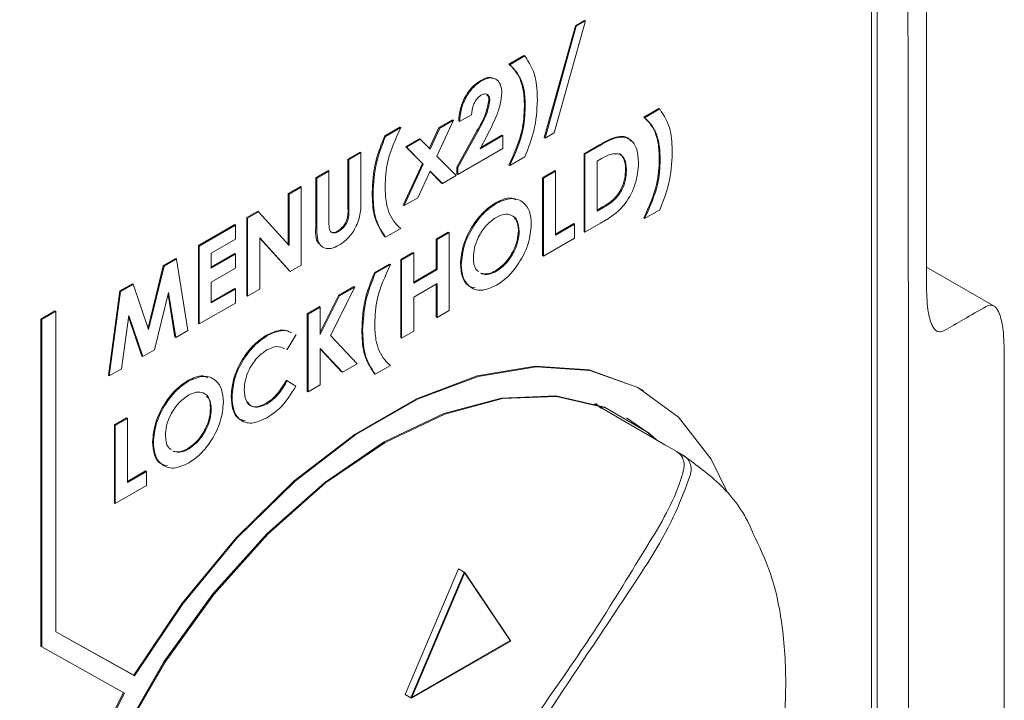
# Model space of a CAD drawing. Header units: millimetres. Extents: x 63 to 559, y 25 to 389.
# Tile 41 of 88: x 139.19 to 145.34, y 313.84 to 318.08. Entities that reach past the tile are written whole.
import ezdxf

# ---------------------------------------------------------------- set-up
doc = ezdxf.new("R2010")
doc.units = ezdxf.units.MM

msp = doc.modelspace()

# ---------------------------------------------------------------- linework, layer by layer
at = {"color": 7, "linetype": 'Continuous', "lineweight": 15}
for p, q in [((144.8486, 316.4334), (144.8486, 319.1706)), ((144.5067, 303.8105), (144.5067, 319.1025)), ((144.5421, 311.6796), (144.5421, 319.1056)), ((142.4645, 317.3479), (142.6582, 318.0455)), ((142.4698, 317.3448), (142.6635, 318.0425)), ((142.7208, 318.0755), (142.5271, 317.3779)), ((142.6582, 318.0455), (142.7155, 318.0786)), ((142.6635, 318.0425), (142.6582, 318.0455)), ((142.6635, 318.0425), (142.7208, 318.0755)), ((142.7208, 318.0755), (142.7155, 318.0786)), ((142.2432, 317.806), (142.3376, 317.8604)), ((142.2485, 317.8029), (142.3429, 317.8574)), ((142.3429, 317.8574), (142.3376, 317.8604)), ((142.2485, 317.8029), (142.2432, 317.806)), ((142.0737, 317.7019), (142.0683, 317.705)), ((142.319, 317.7104), (142.3136, 317.7135)), ((142.1244, 317.5793), (142.1191, 317.5824)), ((142.0111, 317.4913), (141.9355, 317.4477)), ((143.0851, 317.4754), (143.1795, 317.5299)), ((143.0904, 317.4724), (143.0851, 317.4754)), ((143.0904, 317.4724), (143.1848, 317.5269)), ((143.1848, 317.5269), (143.1795, 317.5299)), ((141.4689, 317.3589), (141.5632, 317.4134)), ((141.5685, 317.4104), (141.5632, 317.4134)), ((141.747, 317.2806), (141.8069, 317.4107)), ((141.8974, 317.4569), (141.7944, 317.2325)), ((141.8069, 317.4107), (141.8921, 317.4599)), ((141.8122, 317.4077), (141.8069, 317.4107)), ((141.8122, 317.4077), (141.8974, 317.4569)), ((141.8974, 317.4569), (141.8921, 317.4599)), ((141.9355, 317.4477), (141.9302, 317.4508)), ((141.4742, 317.3559), (141.4689, 317.3589)), ((141.4742, 317.3559), (141.5685, 317.4104)), ((141.7516, 317.2759), (141.8122, 317.4077)), ((141.9194, 317.1647), (142.0441, 317.3898)), ((141.9247, 317.1616), (142.0494, 317.3867)), ((142.1076, 317.3622), (142.0637, 317.2787)), ((142.0637, 317.2787), (142.2054, 317.3604)), ((142.0683, 317.2875), (142.2001, 317.3635)), ((142.2054, 317.3604), (142.2001, 317.3635)), ((142.2054, 317.3604), (142.2054, 317.2794)), ((142.5271, 317.3779), (142.4698, 317.3448)), ((143.1609, 317.3799), (143.1555, 317.383)), ((141.6003, 317.2915), (141.6855, 317.3407)), ((141.6056, 317.2884), (141.6003, 317.2915)), ((141.7038, 317.1864), (141.6003, 317.2915)), ((141.6056, 317.2884), (141.6908, 317.3376)), ((141.7091, 317.1833), (141.6056, 317.2884)), ((141.6908, 317.3376), (141.6855, 317.3407)), ((141.6908, 317.3376), (141.7516, 317.2759)), ((142.4698, 317.3448), (142.4645, 317.3479)), ((142.7128, 317.248), (142.808, 317.303)), ((142.7181, 317.245), (142.8133, 317.2999)), ((141.2394, 317.214), (141.315, 317.2576)), ((141.2447, 317.211), (141.3203, 317.2546)), ((141.3203, 317.2546), (141.315, 317.2576)), ((141.3203, 317.2546), (141.3203, 316.9646)), ((141.7944, 317.2325), (141.9139, 317.1112)), ((142.2054, 317.2794), (141.9247, 317.1174)), ((142.3429, 317.2279), (142.2485, 317.1735)), ((142.7181, 317.245), (142.7128, 317.248)), ((142.7128, 316.7619), (142.7128, 317.248)), ((142.7181, 316.7589), (142.7181, 317.245)), ((141.2447, 317.211), (141.2394, 317.214)), ((141.2394, 316.9093), (141.2394, 317.214)), ((141.2447, 316.9063), (141.2447, 317.211)), ((141.5848, 316.9273), (141.7038, 317.1864)), ((141.5901, 316.9243), (141.7091, 317.1833)), ((141.7091, 317.1833), (141.7038, 317.1864)), ((141.9247, 317.1616), (141.9194, 317.1647)), ((141.9194, 317.1205), (141.9194, 317.1647)), ((142.2485, 317.1735), (142.2432, 317.1765)), ((142.8225, 317.218), (142.7936, 317.2013)), ((142.7936, 317.2013), (142.7936, 316.8897)), ((141.0398, 317.0988), (141.1153, 317.1424)), ((141.0451, 317.0957), (141.1206, 317.1393)), ((141.1206, 317.1393), (141.1153, 317.1424)), ((141.1206, 317.1393), (141.1206, 316.823)), ((141.7519, 317.1399), (141.6754, 316.9735)), ((141.8234, 317.065), (141.7511, 317.1383)), ((141.8287, 317.062), (141.7519, 317.1399)), ((141.9139, 317.1112), (141.8287, 317.062)), ((141.9247, 317.1174), (141.9194, 317.1205)), ((141.9247, 317.1174), (141.9247, 317.1616)), ((142.4537, 317.0985), (142.5293, 317.1421)), ((142.459, 317.0954), (142.5346, 317.139)), ((142.5346, 317.139), (142.5293, 317.1421)), ((142.5346, 317.139), (142.5346, 316.7402)), ((142.9771, 317.1462), (142.9718, 317.1493)), ((140.8671, 316.9991), (140.9426, 317.0427)), ((140.9479, 317.0396), (140.9426, 317.0427)), ((141.0451, 317.0957), (141.0398, 317.0988)), ((141.0398, 316.8088), (141.0398, 317.0988)), ((141.0451, 316.8057), (141.0451, 317.0957)), ((141.8287, 317.062), (141.8234, 317.065)), ((142.459, 317.0954), (142.4537, 317.0985)), ((142.4537, 316.6124), (142.4537, 317.0985)), ((142.459, 316.6093), (142.459, 317.0954)), ((140.8724, 316.996), (140.8671, 316.9991)), ((140.8671, 316.6819), (140.8671, 316.9991)), ((140.8724, 316.996), (140.9479, 317.0396)), ((140.8724, 316.6761), (140.8724, 316.996)), ((140.9479, 317.0396), (140.9479, 316.5535)), ((141.5901, 316.9243), (141.5848, 316.9273)), ((141.6754, 316.9735), (141.5901, 316.9243)), ((142.1657, 316.9386), (142.1604, 316.9416)), ((140.608, 316.8495), (140.6761, 316.8888)), ((140.6133, 316.8464), (140.6814, 316.8857)), ((140.6814, 316.8857), (140.6761, 316.8888)), ((140.6814, 316.8857), (140.8724, 316.6761)), ((142.7936, 316.8958), (142.8278, 316.9156)), ((142.7936, 316.8897), (142.8331, 316.9125)), ((143.1848, 316.8974), (143.0904, 316.843)), ((140.3058, 316.675), (140.5325, 316.8059)), ((140.3111, 316.672), (140.5378, 316.8028)), ((140.5378, 316.8028), (140.5325, 316.8059)), ((140.5378, 316.8028), (140.5378, 316.7156)), ((140.6133, 316.8464), (140.608, 316.8495)), ((140.608, 316.3634), (140.608, 316.8495)), ((140.6133, 316.3604), (140.6133, 316.8464)), ((142.5346, 316.7463), (142.648, 316.8118)), ((142.5346, 316.7402), (142.6533, 316.8087)), ((142.6533, 316.8087), (142.648, 316.8118)), ((142.6533, 316.8087), (142.6533, 316.7215)), ((142.8147, 316.8146), (142.7181, 316.7589)), ((143.0904, 316.843), (143.0851, 316.846)), ((141.1812, 316.763), (141.1759, 316.7661)), ((141.5685, 316.7809), (141.4742, 316.7265)), ((141.7899, 316.7153), (141.8655, 316.7589)), ((141.7952, 316.7122), (141.8708, 316.7558)), ((141.8708, 316.7558), (141.8655, 316.7589)), ((141.8708, 316.7558), (141.8708, 316.2697)), ((142.3079, 316.7648), (142.3026, 316.7679)), ((142.7181, 316.7589), (142.7128, 316.7619)), ((140.3111, 316.672), (140.3058, 316.675)), ((140.3058, 316.1889), (140.3058, 316.675)), ((140.5378, 316.7156), (140.3866, 316.6284)), ((140.8794, 316.5139), (140.6889, 316.7229)), ((140.6889, 316.7229), (140.6889, 316.404)), ((140.8741, 316.517), (140.6889, 316.7201)), ((141.4742, 316.7265), (141.4689, 316.7295)), ((141.7952, 316.7122), (141.7899, 316.7153)), ((141.7899, 316.5283), (141.7899, 316.7153)), ((141.7952, 316.5252), (141.7952, 316.7122)), ((142.6533, 316.7215), (142.459, 316.6093)), ((140.3111, 316.1859), (140.3111, 316.672)), ((140.3866, 316.6284), (140.3866, 316.5349)), ((140.3866, 316.541), (140.5325, 316.6252)), ((140.3866, 316.5349), (140.5378, 316.6221)), ((140.5378, 316.6221), (140.5325, 316.6252)), ((140.5378, 316.6221), (140.5378, 316.5349)), ((141.5686, 316.5875), (141.6442, 316.6311)), ((141.5739, 316.5845), (141.6495, 316.6281)), ((141.6495, 316.6281), (141.6442, 316.6311)), ((141.6495, 316.6281), (141.6495, 316.4411)), ((142.459, 316.6093), (142.4537, 316.6124)), ((140.0868, 316.5486), (140.1645, 316.5935)), ((140.0921, 316.5456), (140.1698, 316.5904)), ((140.1698, 316.5904), (140.1645, 316.5935)), ((140.1698, 316.5904), (140.2409, 316.1454)), ((140.9479, 316.5535), (140.8794, 316.5139)), ((141.4041, 316.505), (141.4985, 316.5595)), ((141.4094, 316.502), (141.5038, 316.5564)), ((141.5038, 316.5564), (141.4985, 316.5595)), ((141.5739, 316.5845), (141.5686, 316.5875)), ((141.5686, 316.1014), (141.5686, 316.5875)), ((141.5739, 316.0984), (141.5739, 316.5845)), ((141.9463, 316.5566), (141.941, 316.5596)), ((139.9919, 316.161), (140.0868, 316.5486)), ((139.9954, 316.1507), (140.0921, 316.5456)), ((140.0921, 316.5456), (140.0868, 316.5486)), ((140.5378, 316.5349), (140.3866, 316.4476)), ((140.8794, 316.5139), (140.8741, 316.517)), ((141.4094, 316.502), (141.4041, 316.505)), ((141.6495, 316.4472), (141.7899, 316.5283)), ((141.6495, 316.4411), (141.7952, 316.5252)), ((141.7952, 316.5252), (141.7899, 316.5283)), ((142.0737, 316.499), (142.0683, 316.5021)), ((142.1661, 316.515), (142.1608, 316.518)), ((145.271, 316.2967), (144.8486, 316.5406)), ((139.8156, 316.3921), (139.894, 316.4373)), ((139.8209, 316.389), (139.8993, 316.4343)), ((139.8993, 316.4343), (139.894, 316.4373)), ((139.8993, 316.4343), (139.9954, 316.1507)), ((140.3866, 316.4476), (140.3866, 316.3168)), ((141.7952, 316.438), (141.6495, 316.3539)), ((141.7899, 316.2292), (141.7899, 316.4349)), ((141.7952, 316.2261), (141.7952, 316.438)), ((139.7445, 315.8649), (139.8156, 316.3921)), ((139.7498, 315.8619), (139.8209, 316.389)), ((139.8209, 316.389), (139.8156, 316.3921)), ((140.1195, 316.3823), (140.032, 316.0248)), ((140.1591, 316.1043), (140.1166, 316.3704)), ((140.1645, 316.1012), (140.1195, 316.3823)), ((140.3866, 316.3229), (140.5325, 316.407)), ((140.3866, 316.3168), (140.5378, 316.404)), ((140.5378, 316.404), (140.5325, 316.407)), ((140.5378, 316.404), (140.5378, 316.3167)), ((140.6889, 316.404), (140.6133, 316.3604)), ((141.2814, 316.4156), (141.1314, 316.114)), ((141.1807, 316.3636), (141.2761, 316.4187)), ((141.186, 316.3605), (141.2814, 316.4156)), ((141.2814, 316.4156), (141.2761, 316.4187)), ((140.5378, 316.3167), (140.3111, 316.1859)), ((140.6133, 316.3604), (140.608, 316.3634)), ((141.0666, 316.1342), (141.1807, 316.3636)), ((141.0666, 316.1205), (141.186, 316.3605)), ((141.186, 316.3605), (141.1807, 316.3636)), ((141.6495, 316.3539), (141.6495, 316.142)), ((139.3227, 316.2166), (139.4111, 316.2676)), ((139.328, 316.2135), (139.4164, 316.2645)), ((139.4164, 316.2645), (139.4111, 316.2676)), ((139.4164, 314.266), (139.4164, 316.2645)), ((140.9858, 316.2511), (141.0613, 316.2947)), ((140.9911, 316.248), (140.9858, 316.2511)), ((140.9858, 315.765), (140.9858, 316.2511)), ((140.9911, 316.248), (141.0666, 316.2916)), ((140.9911, 315.7619), (140.9911, 316.248)), ((141.0666, 316.2916), (141.0613, 316.2947)), ((141.0666, 316.2916), (141.0666, 316.1205)), ((141.8708, 316.2697), (141.7952, 316.2261)), ((139.328, 316.2135), (139.3227, 316.2166)), ((139.3227, 314.1752), (139.3227, 316.2166)), ((139.328, 314.1721), (139.328, 316.2135)), ((139.8713, 316.239), (139.8264, 315.9061)), ((139.953, 315.9853), (139.87, 316.23)), ((139.9583, 315.9822), (139.8713, 316.239)), ((140.3111, 316.1859), (140.3058, 316.1889)), ((141.7952, 316.2261), (141.7899, 316.2292)), ((140.2409, 316.1454), (140.1645, 316.1012)), ((141.6495, 316.142), (141.5739, 316.0984)), ((140.1645, 316.1012), (140.1591, 316.1043)), ((140.7359, 316.1132), (140.7306, 316.1162)), ((140.9155, 316.1201), (140.8601, 316.0269)), ((141.1314, 316.114), (141.296, 315.9379)), ((141.5739, 316.0984), (141.5686, 316.1014)), ((140.032, 316.0248), (139.9583, 315.9822)), ((140.8601, 316.0269), (140.8548, 316.03)), ((141.205, 315.8854), (141.0666, 316.0335)), ((141.0666, 316.0335), (141.0666, 315.8055)), ((141.1997, 315.8885), (141.0666, 316.0309)), ((145.3342, 313.1102), (145.3351, 316.006)), ((139.9583, 315.9822), (139.953, 315.9853)), ((141.296, 315.9379), (141.205, 315.8854)), ((139.8264, 315.9061), (139.7498, 315.8619)), ((141.205, 315.8854), (141.1997, 315.8885)), ((141.4094, 315.8725), (141.4041, 315.8756)), ((141.5038, 315.927), (141.4094, 315.8725)), ((139.7498, 315.8619), (139.7445, 315.8649)), ((140.2445, 315.8294), (140.2392, 315.8325)), ((140.8601, 315.8318), (140.8548, 315.8348)), ((140.8601, 315.8318), (140.9138, 315.7976)), ((140.9911, 315.7619), (140.9858, 315.765)), ((141.0666, 315.8055), (140.9911, 315.7619)), ((143.0838, 315.7702), (143.0785, 315.7732)), ((140.5162, 315.7316), (140.5109, 315.7346)), ((140.7344, 315.6885), (140.7291, 315.6916)), ((140.3866, 315.6557), (140.3813, 315.6588)), ((143.1958, 315.4457), (142.7773, 315.6874)), ((142.7858, 315.689), (142.817, 315.6607)), ((139.7823, 315.5563), (139.8579, 315.5999)), ((139.7876, 315.5532), (139.8632, 315.5969)), ((139.8632, 315.5969), (139.8579, 315.5999)), ((139.8632, 315.5969), (139.8632, 315.198)), ((139.7876, 315.5532), (139.7823, 315.5563)), ((139.7823, 315.0702), (139.7823, 315.5563)), ((139.7876, 315.0671), (139.7876, 315.5532)), ((140.0251, 315.4475), (140.0198, 315.4505)), ((143.1739, 315.458), (143.2911, 315.3903)), ((140.1524, 315.3899), (140.1471, 315.393)), ((140.2448, 315.4059), (140.2395, 315.4089)), ((143.3349, 315.3651), (143.2912, 315.3903)), ((139.8632, 315.2041), (139.9766, 315.2696)), ((139.8632, 315.198), (139.9819, 315.2665)), ((139.9819, 315.2665), (139.9766, 315.2696)), ((139.9819, 315.2665), (139.9819, 315.1793)), ((139.9819, 315.1793), (139.7876, 315.0671)), ((139.7876, 315.0671), (139.7823, 315.0702)), ((141.5973, 313.8742), (141.9293, 314.6585)), ((141.9647, 314.6381), (141.9293, 314.6585)), ((141.9647, 314.6381), (141.6327, 313.8538)), ((141.9647, 314.6381), (141.6327, 313.8538)), ((141.9682, 314.636), (141.6363, 313.8515)), ((142.2515, 314.2109), (141.9647, 314.6381)), ((141.9647, 314.6381), (141.9682, 314.636)), ((142.2549, 314.2086), (141.9682, 314.636)), ((139.9028, 313.9949), (139.4164, 314.2661)), ((139.9081, 313.9918), (139.4164, 314.266)), ((139.328, 314.1721), (139.3227, 314.1752)), ((139.8449, 313.8839), (139.328, 314.1721)), ((141.6327, 313.8538), (142.2515, 314.2109)), ((141.6363, 313.8515), (142.2549, 314.2086)), ((139.9081, 313.9918), (139.9028, 313.9949)), ((141.6327, 313.8538), (141.5973, 313.8742)), ((141.6327, 313.8538), (141.6363, 313.8515))]:
    msp.add_line(p, q, dxfattribs=at)
at = {"color": 7, "linetype": 'Continuous', "lineweight": 15, "flags": 128}
for points in [[(143.0785, 315.7732), (143.043, 315.7928), (142.7439, 315.899), (142.4085, 315.9222), (142.0463, 315.8619), (141.6677, 315.7196), (141.2833, 315.4995), (140.9041, 315.2078), (140.5408, 314.8529), (140.2039, 314.4447), (139.9028, 313.9949)], [(143.6051, 315.1383), (143.5049, 315.343), (143.3026, 315.6037), (143.0483, 315.7898), (142.7492, 315.8959), (142.4138, 315.9192), (142.0516, 315.8588), (141.673, 315.7165), (141.2886, 315.4965), (140.9094, 315.2048), (140.5461, 314.8498), (140.2092, 314.4416), (139.9081, 313.9918)], [(143.1601, 315.4663), (143.1047, 315.5139), (142.8411, 315.6661), (142.5356, 315.7368), (142.1977, 315.7236), (141.8376, 315.6272), (141.4661, 315.4503)], [(143.1654, 315.4633), (143.11, 315.5108), (142.8464, 315.6631), (142.5409, 315.7337), (142.203, 315.7206), (141.8429, 315.6241), (141.4714, 315.4472)], [(143.1601, 315.4663), (143.1047, 315.5139), (142.9785, 315.6)], [(141.4661, 315.4503), (141.0947, 315.1983), (140.7346, 314.879), (140.3966, 314.5019), (140.0912, 314.0787), (139.8276, 313.622), (139.6137, 313.1459), (139.4561, 312.6647), (139.3596, 312.1931), (139.3271, 311.7454), (139.3596, 311.3353), (139.4561, 310.9751), (139.6137, 310.6758), (139.8276, 310.4466), (140.0912, 310.2944), (140.1603, 310.2701)], [(141.4714, 315.4472), (141.1, 315.1953), (140.7399, 314.8759), (140.4019, 314.4989), (140.0965, 314.0756), (139.8329, 313.619), (139.619, 313.1428), (139.4614, 312.6616), (139.3649, 312.19), (139.3324, 311.7424), (139.3649, 311.3322), (139.4614, 310.972), (139.619, 310.6728), (139.8329, 310.4435), (140.0965, 310.2913), (140.1656, 310.267)], [(139.8396, 313.887), (139.5943, 313.4037), (139.4021, 312.9083), (139.2686, 312.4149), (139.1975, 311.9377), (139.1909, 311.49), (139.2489, 311.0847), (139.3699, 310.7332), (139.5505, 310.4457), (139.7856, 310.2301), (139.8538, 310.1872)], [(139.8449, 313.8839), (139.5996, 313.4006), (139.4074, 312.9052), (139.2739, 312.4119), (139.2028, 311.9346), (139.1962, 311.4869), (139.2542, 311.0816), (139.3752, 310.7302), (139.5558, 310.4426), (139.7909, 310.227), (140.0737, 310.0896), (140.3962, 310.0342), (140.6796, 310.0506)]]:
    msp.add_lwpolyline(points, dxfattribs=at)
at = {"color": 7, "linetype": 'Continuous', "lineweight": 15}
msp.add_arc((142.6961, 314.5801), 0.9995, 58.54648, 61.44277, dxfattribs=at)
for points, knots in [([(144.7321, 319.1317), (144.7342, 317.9651), (144.738, 315.8725), (144.7361, 313.4341), (144.7364, 312.1649), (144.7365, 311.8225)], [0, 0, 0, 0, 0.47919, 0.859476, 1, 1, 1, 1]), ([(142.3429, 317.8574), (142.3693, 317.8165), (142.4165, 317.7435), (142.4198, 317.6319), (142.4212, 317.5827)], [0, 0, 0, 0, 0.559425, 1, 1, 1, 1]), ([(142.3136, 317.7135), (142.3027, 317.7336), (142.2831, 317.7695), (142.2554, 317.7948), (142.2432, 317.806)], [0, 0, 0, 0, 0.559696, 1, 1, 1, 1]), ([(142.319, 317.7104), (142.308, 317.7305), (142.2885, 317.7664), (142.2607, 317.7918), (142.2485, 317.8029)], [0, 0, 0, 0, 0.559696, 1, 1, 1, 1]), ([(142.0683, 317.705), (142.0876, 317.715), (142.1162, 317.7297), (142.1368, 317.7199), (142.1435, 317.7167)], [0, 0, 0, 0, 0.675081, 1, 1, 1, 1]), ([(142.0737, 317.7019), (142.0924, 317.7106), (142.1297, 317.7278), (142.1712, 317.7117), (142.195, 317.6767), (142.1983, 317.645), (142.2, 317.6291)], [0, 0, 0, 0, 0.279805, 0.559061, 0.779654, 1, 1, 1, 1]), ([(141.9302, 317.4508), (141.9325, 317.4768), (141.937, 317.5287), (141.9703, 317.6078), (142.0178, 317.6708), (142.0515, 317.6936), (142.0683, 317.705)], [0, 0, 0, 0, 0.280627, 0.559914, 0.779791, 1, 1, 1, 1]), ([(141.9355, 317.4477), (141.9378, 317.4737), (141.9424, 317.5257), (141.9756, 317.6047), (142.0231, 317.6678), (142.0568, 317.6905), (142.0737, 317.7019)], [0, 0, 0, 0, 0.280627, 0.559914, 0.779791, 1, 1, 1, 1]), ([(142.3404, 317.5448), (142.3394, 317.5794), (142.3377, 317.6413), (142.321, 317.6915), (142.3136, 317.7135)], [0, 0, 0, 0, 0.560046, 1, 1, 1, 1]), ([(142.3457, 317.5417), (142.3447, 317.5764), (142.343, 317.6383), (142.3263, 317.6884), (142.319, 317.7104)], [0, 0, 0, 0, 0.560046, 1, 1, 1, 1]), ([(142.0693, 317.6122), (142.0594, 317.6045), (142.0396, 317.5891), (142.0158, 317.5414), (142.0129, 317.5103), (142.0111, 317.4913)], [0, 0, 0, 0, 0.278751, 0.559271, 1, 1, 1, 1]), ([(142.1244, 317.5793), (142.1236, 317.5884), (142.122, 317.6065), (142.1075, 317.62), (142.0888, 317.6218), (142.0758, 317.6154), (142.0693, 317.6122)], [0, 0, 0, 0, 0.2799079, 0.5591666, 0.7793895, 1, 1, 1, 1]), ([(142.1191, 317.5824), (142.1186, 317.5919), (142.1179, 317.6067), (142.1094, 317.6131), (142.1064, 317.6154)], [0, 0, 0, 0, 0.644565, 1, 1, 1, 1]), ([(142.2, 317.6291), (142.1976, 317.6051), (142.193, 317.557), (142.1602, 317.4647), (142.1276, 317.401), (142.1076, 317.3622)], [0, 0, 0, 0, 0.279438, 0.559473, 1, 1, 1, 1]), ([(142.0441, 317.3898), (142.0646, 317.4255), (142.1012, 317.4891), (142.1136, 317.554), (142.1191, 317.5824)], [0, 0, 0, 0, 0.562473, 1, 1, 1, 1]), ([(142.0494, 317.3867), (142.0699, 317.4225), (142.1065, 317.486), (142.1189, 317.5509), (142.1244, 317.5793)], [0, 0, 0, 0, 0.562473, 1, 1, 1, 1]), ([(142.2432, 317.1765), (142.2755, 317.2479), (142.3331, 317.3755), (142.3382, 317.493), (142.3404, 317.5448)], [0, 0, 0, 0, 0.558919, 1, 1, 1, 1]), ([(142.2485, 317.1735), (142.2808, 317.2448), (142.3384, 317.3724), (142.3435, 317.4899), (142.3457, 317.5417)], [0, 0, 0, 0, 0.558919, 1, 1, 1, 1]), ([(142.4212, 317.5827), (142.4182, 317.519), (142.4127, 317.4052), (142.3642, 317.2822), (142.3429, 317.2279)], [0, 0, 0, 0, 0.5595519, 1, 1, 1, 1]), ([(143.1555, 317.383), (143.1446, 317.4031), (143.125, 317.439), (143.0973, 317.4643), (143.0851, 317.4754)], [0, 0, 0, 0, 0.559692, 1, 1, 1, 1]), ([(143.1609, 317.3799), (143.1499, 317.4), (143.1303, 317.4359), (143.1026, 317.4612), (143.0904, 317.4724)], [0, 0, 0, 0, 0.559692, 1, 1, 1, 1]), ([(143.1848, 317.5269), (143.2112, 317.486), (143.2584, 317.413), (143.2617, 317.3014), (143.2631, 317.2522)], [0, 0, 0, 0, 0.559425, 1, 1, 1, 1]), ([(141.3905, 317.0042), (141.3936, 317.0679), (141.3991, 317.1817), (141.4475, 317.3047), (141.4689, 317.3589)], [0, 0, 0, 0, 0.559557, 1, 1, 1, 1]), ([(141.3958, 317.0011), (141.3989, 317.0648), (141.4044, 317.1786), (141.4528, 317.3017), (141.4742, 317.3559)], [0, 0, 0, 0, 0.559557, 1, 1, 1, 1]), ([(141.5685, 317.4104), (141.5364, 317.3391), (141.4788, 317.2115), (141.4737, 317.0939), (141.4714, 317.0421)], [0, 0, 0, 0, 0.5589161, 1, 1, 1, 1]), ([(142.808, 317.303), (142.8422, 317.322), (142.9101, 317.3596), (142.9839, 317.3596), (143.0017, 317.3297), (143.0039, 317.3259)], [0, 0, 0, 0, 0.4697582, 0.9324654, 1, 1, 1, 1]), ([(142.8133, 317.2999), (142.8482, 317.3198), (142.9175, 317.3593), (143.0037, 317.3469), (143.0465, 317.2787), (143.0506, 317.2184), (143.0527, 317.1883)], [0, 0, 0, 0, 0.281483, 0.55874, 0.779175, 1, 1, 1, 1]), ([(143.1823, 317.2143), (143.1813, 317.2489), (143.1796, 317.3108), (143.1629, 317.3609), (143.1555, 317.383)], [0, 0, 0, 0, 0.560046, 1, 1, 1, 1]), ([(143.1876, 317.2112), (143.1866, 317.2459), (143.1849, 317.3077), (143.1682, 317.3579), (143.1609, 317.3799)], [0, 0, 0, 0, 0.560046, 1, 1, 1, 1]), ([(142.9374, 317.2454), (142.9175, 317.2475), (142.8819, 317.2513), (142.8407, 317.2282), (142.8225, 317.218)], [0, 0, 0, 0, 0.557299, 1, 1, 1, 1]), ([(142.9718, 317.1493), (142.9704, 317.1741), (142.9679, 317.2184), (142.943, 317.2393), (142.9321, 317.2484)], [0, 0, 0, 0, 0.560314, 1, 1, 1, 1]), ([(142.9771, 317.1462), (142.9757, 317.171), (142.9732, 317.2153), (142.9483, 317.2362), (142.9374, 317.2454)], [0, 0, 0, 0, 0.560314, 1, 1, 1, 1]), ([(143.2631, 317.2522), (143.2601, 317.1885), (143.2546, 317.0747), (143.2061, 316.9516), (143.1848, 316.8974)], [0, 0, 0, 0, 0.559553, 1, 1, 1, 1]), ([(143.0527, 317.1883), (143.0492, 317.1473), (143.0422, 317.0655), (142.9794, 316.9382), (142.894, 316.86), (142.8412, 316.8298), (142.8147, 316.8146)], [0, 0, 0, 0, 0.280266, 0.558935, 0.778318, 1, 1, 1, 1]), ([(143.0851, 316.846), (143.1174, 316.9173), (143.175, 317.0449), (143.1801, 317.1624), (143.1823, 317.2143)], [0, 0, 0, 0, 0.5589199, 1, 1, 1, 1]), ([(143.0904, 316.843), (143.1227, 316.9143), (143.1803, 317.0419), (143.1854, 317.1594), (143.1876, 317.2112)], [0, 0, 0, 0, 0.5589199, 1, 1, 1, 1]), ([(142.8278, 316.9156), (142.8489, 316.9277), (142.8909, 316.9517), (142.9445, 317.0187), (142.9688, 317.0904), (142.9708, 317.1296), (142.9718, 317.1493)], [0, 0, 0, 0, 0.281796, 0.55844, 0.778841, 1, 1, 1, 1]), ([(142.8331, 316.9125), (142.8543, 316.9246), (142.8962, 316.9487), (142.9498, 317.0156), (142.9741, 317.0874), (142.9761, 317.1266), (142.9771, 317.1462)], [0, 0, 0, 0, 0.281796, 0.55844, 0.778841, 1, 1, 1, 1]), ([(141.4714, 317.0421), (141.4724, 317.0074), (141.4741, 316.9454), (141.4908, 316.8952), (141.4981, 316.8731)], [0, 0, 0, 0, 0.560041, 1, 1, 1, 1]), ([(141.4689, 316.7295), (141.4425, 316.7704), (141.3954, 316.8435), (141.392, 316.955), (141.3905, 317.0042)], [0, 0, 0, 0, 0.559438, 1, 1, 1, 1]), ([(141.4742, 316.7265), (141.4478, 316.7673), (141.4007, 316.8404), (141.3973, 316.952), (141.3958, 317.0011)], [0, 0, 0, 0, 0.559438, 1, 1, 1, 1]), ([(141.3203, 316.9646), (141.3209, 316.9366), (141.3221, 316.8811), (141.293, 316.7904), (141.2407, 316.7154), (141.2022, 316.6896), (141.1829, 316.6767)], [0, 0, 0, 0, 0.281896, 0.55987, 0.779578, 1, 1, 1, 1]), ([(141.941, 316.5596), (141.9449, 316.5993), (141.9527, 316.6787), (142.0116, 316.7966), (142.0841, 316.8888), (142.135, 316.924), (142.1604, 316.9416)], [0, 0, 0, 0, 0.279633, 0.559195, 0.779654, 1, 1, 1, 1]), ([(141.9463, 316.5566), (141.9502, 316.5963), (141.958, 316.6756), (142.0169, 316.7935), (142.0894, 316.8857), (142.1403, 316.921), (142.1657, 316.9386)], [0, 0, 0, 0, 0.279633, 0.559195, 0.779654, 1, 1, 1, 1]), ([(142.1604, 316.9416), (142.1939, 316.9581), (142.2418, 316.9817), (142.2762, 316.965), (142.2866, 316.96)], [0, 0, 0, 0, 0.69814, 1, 1, 1, 1]), ([(142.1657, 316.9386), (142.1982, 316.9526), (142.2631, 316.9807), (142.3339, 316.9509), (142.3771, 316.892), (142.3814, 316.8355), (142.3835, 316.8073)], [0, 0, 0, 0, 0.2794084, 0.5592032, 0.7795003, 1, 1, 1, 1]), ([(141.1759, 316.7661), (141.1868, 316.7737), (141.2032, 316.7851), (141.2212, 316.81), (141.2418, 316.8516), (141.2405, 316.8837), (141.2394, 316.9093)], [0, 0, 0, 0, 0.249643, 0.375291, 0.500838, 1, 1, 1, 1]), ([(141.1812, 316.763), (141.1921, 316.7706), (141.2085, 316.7821), (141.2265, 316.807), (141.2471, 316.8485), (141.2458, 316.8806), (141.2447, 316.9063)], [0, 0, 0, 0, 0.249643, 0.375291, 0.500838, 1, 1, 1, 1]), ([(141.4981, 316.8731), (141.5091, 316.853), (141.5286, 316.8172), (141.5563, 316.792), (141.5685, 316.7809)], [0, 0, 0, 0, 0.559685, 1, 1, 1, 1]), ([(142.3079, 316.7648), (142.3055, 316.7882), (142.3008, 316.8348), (142.2622, 316.8677), (142.2149, 316.8745), (142.1813, 316.8586), (142.1646, 316.8506)], [0, 0, 0, 0, 0.279749, 0.559445, 0.779656, 1, 1, 1, 1]), ([(141.0591, 316.6863), (141.0583, 316.687), (141.0329, 316.7072), (141.0364, 316.7589), (141.0398, 316.8088)], [0, 0, 0, 0, 0.0347056, 1, 1, 1, 1]), ([(141.1829, 316.6767), (141.1666, 316.6688), (141.1341, 316.6529), (141.0908, 316.6563), (141.0441, 316.6937), (141.0447, 316.7595), (141.0451, 316.8057)], [0, 0, 0, 0, 0.1871376, 0.3740648, 0.56064, 1, 1, 1, 1]), ([(141.1206, 316.823), (141.1207, 316.8104), (141.1207, 316.7852), (141.1307, 316.7558), (141.1553, 316.7504), (141.1726, 316.7588), (141.1812, 316.763)], [0, 0, 0, 0, 0.281825, 0.559776, 0.779494, 1, 1, 1, 1]), ([(142.1646, 316.8506), (142.1431, 316.8354), (142.1002, 316.8051), (142.0528, 316.7315), (142.0256, 316.6595), (142.0231, 316.6192), (142.0219, 316.599)], [0, 0, 0, 0, 0.2796045, 0.559152, 0.7793691, 1, 1, 1, 1]), ([(142.3835, 316.8073), (142.3799, 316.7679), (142.3727, 316.6892), (142.3139, 316.5722), (142.2424, 316.4795), (142.1917, 316.4451), (142.1663, 316.4279)], [0, 0, 0, 0, 0.279689, 0.559391, 0.779623, 1, 1, 1, 1]), ([(142.3026, 316.7679), (142.3015, 316.7928), (142.3001, 316.8261), (142.2816, 316.8405), (142.277, 316.8442)], [0, 0, 0, 0, 0.749497, 1, 1, 1, 1]), ([(141.1395, 316.759), (141.143, 316.7577), (141.1534, 316.7539), (141.167, 316.7612), (141.1759, 316.7661)], [0, 0, 0, 0, 0.341924, 1, 1, 1, 1]), ([(142.1608, 316.518), (142.182, 316.5333), (142.2244, 316.5637), (142.2709, 316.6366), (142.2986, 316.7078), (142.3013, 316.7479), (142.3026, 316.7679)], [0, 0, 0, 0, 0.279435, 0.559147, 0.779446, 1, 1, 1, 1]), ([(142.1661, 316.515), (142.1873, 316.5302), (142.2297, 316.5606), (142.2762, 316.6336), (142.304, 316.7048), (142.3066, 316.7448), (142.3079, 316.7648)], [0, 0, 0, 0, 0.279435, 0.559147, 0.779446, 1, 1, 1, 1]), ([(141.5038, 316.5564), (141.4716, 316.4851), (141.4141, 316.3575), (141.4089, 316.24), (141.4066, 316.1882)], [0, 0, 0, 0, 0.5589176, 1, 1, 1, 1]), ([(142.0338, 316.4105), (142.0186, 316.4139), (141.9824, 316.4219), (141.9482, 316.476), (141.9434, 316.5317), (141.941, 316.5596)], [0, 0, 0, 0, 0.264571, 0.632234, 1, 1, 1, 1]), ([(142.1663, 316.4279), (142.1336, 316.4131), (142.0682, 316.3836), (141.9968, 316.413), (141.9531, 316.4718), (141.9486, 316.5283), (141.9463, 316.5566)], [0, 0, 0, 0, 0.279623, 0.559202, 0.77957, 1, 1, 1, 1]), ([(142.0219, 316.599), (142.0236, 316.5712), (142.026, 316.532), (142.0495, 316.5172), (142.0564, 316.5128)], [0, 0, 0, 0, 0.7089516, 1, 1, 1, 1]), ([(141.3258, 316.1502), (141.3288, 316.2139), (141.3343, 316.3277), (141.3828, 316.4508), (141.4041, 316.505)], [0, 0, 0, 0, 0.559555, 1, 1, 1, 1]), ([(141.3311, 316.1472), (141.3342, 316.2109), (141.3396, 316.3247), (141.3881, 316.4477), (141.4094, 316.502)], [0, 0, 0, 0, 0.559555, 1, 1, 1, 1]), ([(142.0683, 316.5021), (142.0841, 316.4992), (142.1124, 316.4939), (142.146, 316.5107), (142.1608, 316.518)], [0, 0, 0, 0, 0.559368, 1, 1, 1, 1]), ([(142.0737, 316.499), (142.0894, 316.4961), (142.1177, 316.4909), (142.1513, 316.5076), (142.1661, 316.515)], [0, 0, 0, 0, 0.559368, 1, 1, 1, 1]), ([(144.8486, 316.4334), (144.8505, 316.3775), (144.8543, 316.2653), (144.8838, 316.1652), (144.9212, 316.1292), (144.9498, 316.1404), (144.9605, 316.1446)], [0, 0, 0, 0, 0.267806, 0.537041, 0.826895, 1, 1, 1, 1]), ([(145.2223, 316.2953), (145.1751, 316.2682), (145.0878, 316.218), (145.0006, 316.1678), (144.9605, 316.1446)], [0, 0, 0, 0, 0.539761, 1, 1, 1, 1]), ([(145.3351, 316.006), (145.3331, 316.0621), (145.3292, 316.1744), (145.2993, 316.2747), (145.2617, 316.3106), (145.233, 316.2995), (145.2223, 316.2953)], [0, 0, 0, 0, 0.2682251, 0.5378349, 0.8276686, 1, 1, 1, 1]), ([(141.4066, 316.1882), (141.4076, 316.1535), (141.4094, 316.0915), (141.426, 316.0413), (141.4334, 316.0192)], [0, 0, 0, 0, 0.5600421, 1, 1, 1, 1]), ([(140.7306, 316.1162), (140.7698, 316.1339), (140.8276, 316.16), (140.8693, 316.1395), (140.8828, 316.1329)], [0, 0, 0, 0, 0.6769, 1, 1, 1, 1]), ([(140.7359, 316.1132), (140.7751, 316.1308), (140.8329, 316.1569), (140.8746, 316.1365), (140.8881, 316.1298)], [0, 0, 0, 0, 0.6769, 1, 1, 1, 1]), ([(141.4041, 315.8756), (141.3778, 315.9165), (141.3307, 315.9895), (141.3273, 316.1011), (141.3258, 316.1502)], [0, 0, 0, 0, 0.559437, 1, 1, 1, 1]), ([(141.4094, 315.8725), (141.3831, 315.9134), (141.336, 315.9865), (141.3326, 316.098), (141.3311, 316.1472)], [0, 0, 0, 0, 0.559437, 1, 1, 1, 1]), ([(140.5109, 315.7346), (140.5142, 315.7742), (140.5209, 315.8534), (140.5806, 315.9721), (140.6541, 316.0634), (140.7051, 316.0986), (140.7306, 316.1162)], [0, 0, 0, 0, 0.2798088, 0.5590888, 0.7795886, 1, 1, 1, 1]), ([(140.5162, 315.7316), (140.5195, 315.7712), (140.5262, 315.8504), (140.5859, 315.969), (140.6594, 316.0603), (140.7104, 316.0955), (140.7359, 316.1132)], [0, 0, 0, 0, 0.2798088, 0.5590888, 0.7795886, 1, 1, 1, 1]), ([(140.733, 316.0242), (140.7118, 316.0091), (140.6694, 315.979), (140.6231, 315.9062), (140.5956, 315.8352), (140.593, 315.7953), (140.5917, 315.7754)], [0, 0, 0, 0, 0.279593, 0.559162, 0.779428, 1, 1, 1, 1]), ([(140.8423, 316.0319), (140.8274, 316.0389), (140.7964, 316.0534), (140.7547, 316.0342), (140.733, 316.0242)], [0, 0, 0, 0, 0.480132, 1, 1, 1, 1]), ([(141.4334, 316.0192), (141.4443, 315.9991), (141.4638, 315.9633), (141.4916, 315.9381), (141.5038, 315.927)], [0, 0, 0, 0, 0.559686, 1, 1, 1, 1]), ([(140.0198, 315.4505), (140.0237, 315.4902), (140.0315, 315.5695), (140.0903, 315.6875), (140.1628, 315.7797), (140.2137, 315.8149), (140.2392, 315.8325)], [0, 0, 0, 0, 0.279633, 0.559195, 0.779654, 1, 1, 1, 1]), ([(140.0251, 315.4475), (140.029, 315.4871), (140.0368, 315.5665), (140.0956, 315.6844), (140.1681, 315.7766), (140.219, 315.8118), (140.2445, 315.8294)], [0, 0, 0, 0, 0.279633, 0.559195, 0.779654, 1, 1, 1, 1]), ([(140.2392, 315.8325), (140.2726, 315.849), (140.3206, 315.8726), (140.355, 315.8559), (140.3653, 315.8509)], [0, 0, 0, 0, 0.69814, 1, 1, 1, 1]), ([(140.2445, 315.8294), (140.2769, 315.8435), (140.3418, 315.8716), (140.4126, 315.8418), (140.4559, 315.7829), (140.4601, 315.7264), (140.4622, 315.6982)], [0, 0, 0, 0, 0.279408, 0.559203, 0.779501, 1, 1, 1, 1]), ([(140.7291, 315.6916), (140.7455, 315.7025), (140.7726, 315.7205), (140.8067, 315.7594), (140.8322, 315.7961), (140.8473, 315.8219), (140.8548, 315.8348)], [0, 0, 0, 0, 0.339401, 0.559389, 0.779627, 1, 1, 1, 1]), ([(140.7344, 315.6885), (140.7508, 315.6994), (140.7779, 315.7174), (140.812, 315.7563), (140.8375, 315.793), (140.8526, 315.8189), (140.8601, 315.8318)], [0, 0, 0, 0, 0.339401, 0.559389, 0.779627, 1, 1, 1, 1]), ([(140.3866, 315.6557), (140.3843, 315.679), (140.3796, 315.7257), (140.3409, 315.7586), (140.2936, 315.7654), (140.2601, 315.7495), (140.2433, 315.7415)], [0, 0, 0, 0, 0.279749, 0.559446, 0.779659, 1, 1, 1, 1]), ([(140.5917, 315.7754), (140.5938, 315.7517), (140.5979, 315.7045), (140.6352, 315.6687), (140.6839, 315.6645), (140.7176, 315.6805), (140.7344, 315.6885)], [0, 0, 0, 0, 0.280006, 0.559187, 0.779527, 1, 1, 1, 1]), ([(140.9138, 315.7976), (140.885, 315.751), (140.8335, 315.6677), (140.7649, 315.6217), (140.7347, 315.6014)], [0, 0, 0, 0, 0.559809, 1, 1, 1, 1]), ([(140.2433, 315.7415), (140.2219, 315.7263), (140.179, 315.6959), (140.1315, 315.6224), (140.1043, 315.5504), (140.1019, 315.5101), (140.1006, 315.4899)], [0, 0, 0, 0, 0.279607, 0.559152, 0.77937, 1, 1, 1, 1]), ([(140.4622, 315.6982), (140.4586, 315.6588), (140.4515, 315.58), (140.3926, 315.463), (140.3212, 315.3704), (140.2704, 315.336), (140.2451, 315.3188)], [0, 0, 0, 0, 0.27969, 0.559392, 0.779622, 1, 1, 1, 1]), ([(140.3813, 315.6588), (140.3803, 315.6837), (140.3788, 315.717), (140.3603, 315.7314), (140.3557, 315.735)], [0, 0, 0, 0, 0.749497, 1, 1, 1, 1]), ([(140.6004, 315.5822), (140.5852, 315.5852), (140.5485, 315.5922), (140.5169, 315.6499), (140.5129, 315.7064), (140.5109, 315.7346)], [0, 0, 0, 0, 0.261675, 0.630483, 1, 1, 1, 1]), ([(140.7347, 315.6014), (140.7019, 315.5863), (140.6363, 315.5559), (140.5627, 315.5827), (140.5217, 315.6456), (140.518, 315.7029), (140.5162, 315.7316)], [0, 0, 0, 0, 0.279825, 0.559132, 0.779354, 1, 1, 1, 1]), ([(140.6107, 315.7005), (140.6182, 315.6906), (140.6345, 315.6692), (140.679, 315.6681), (140.7124, 315.6837), (140.7291, 315.6916)], [0, 0, 0, 0, 0.297611, 0.648699, 1, 1, 1, 1]), ([(140.2395, 315.4089), (140.2607, 315.4241), (140.3032, 315.4546), (140.3496, 315.5275), (140.3774, 315.5987), (140.38, 315.6387), (140.3813, 315.6588)], [0, 0, 0, 0, 0.279432, 0.559147, 0.779445, 1, 1, 1, 1]), ([(140.2448, 315.4059), (140.266, 315.4211), (140.3085, 315.4515), (140.3549, 315.5245), (140.3827, 315.5956), (140.3853, 315.6357), (140.3866, 315.6557)], [0, 0, 0, 0, 0.279432, 0.559147, 0.779445, 1, 1, 1, 1]), ([(140.1125, 315.3014), (140.0974, 315.3047), (140.0612, 315.3128), (140.027, 315.3668), (140.0222, 315.4226), (140.0198, 315.4505)], [0, 0, 0, 0, 0.264573, 0.632235, 1, 1, 1, 1]), ([(140.2451, 315.3188), (140.2124, 315.304), (140.147, 315.2745), (140.0755, 315.3039), (140.0318, 315.3626), (140.0273, 315.4192), (140.0251, 315.4475)], [0, 0, 0, 0, 0.279622, 0.559203, 0.779571, 1, 1, 1, 1]), ([(140.1006, 315.4899), (140.1023, 315.4621), (140.1047, 315.4229), (140.1283, 315.4081), (140.1351, 315.4037)], [0, 0, 0, 0, 0.708955, 1, 1, 1, 1]), ([(140.1471, 315.393), (140.1629, 315.39), (140.1911, 315.3848), (140.2247, 315.4015), (140.2395, 315.4089)], [0, 0, 0, 0, 0.55937, 1, 1, 1, 1]), ([(140.1524, 315.3899), (140.1682, 315.387), (140.1964, 315.3817), (140.23, 315.3985), (140.2448, 315.4059)], [0, 0, 0, 0, 0.55937, 1, 1, 1, 1]), ([(143.2911, 315.3903), (143.3004, 315.3834), (143.3189, 315.3695), (143.3345, 315.3356), (143.3388, 315.3), (143.3341, 315.2769), (143.3321, 315.2672)], [0, 0, 0, 0, 0.268623, 0.537246, 0.805886, 1, 1, 1, 1]), ([(143.7678, 314.878), (143.7593, 314.8986), (143.7077, 315.0229), (143.5626, 315.1998), (143.4012, 315.3158), (143.3218, 315.3729)], [0, 0, 0, 0, 0.091625, 0.553176, 1, 1, 1, 1]), ([(143.3758, 315.2419), (143.3783, 315.2554), (143.3832, 315.2825), (143.3749, 315.3204), (143.3579, 315.3489), (143.3417, 315.3603), (143.3349, 315.3651)], [0, 0, 0, 0, 0.268675, 0.537357, 0.806013, 1, 1, 1, 1]), ([(142.4442, 313.7859), (142.554, 313.943), (142.7817, 314.2686), (143.066, 314.7366), (143.2725, 315.0707), (143.3242, 315.2414), (143.3321, 315.2672)], [0, 0, 0, 0, 0.33197, 0.687899, 0.952818, 1, 1, 1, 1]), ([(143.3758, 315.2419), (143.3471, 315.1653), (143.2509, 314.9082), (142.9302, 314.4211), (142.6555, 314.0108), (142.4879, 313.7606)], [0, 0, 0, 0, 0.142196, 0.476974, 1, 1, 1, 1]), ([(143.3668, 311.9009), (143.4081, 311.9756), (143.5279, 312.1921), (143.6935, 312.5647), (143.8433, 313.0117), (143.9393, 313.4534), (143.98, 313.8788), (143.9609, 314.2753), (143.8943, 314.6159), (143.8067, 314.7973), (143.7678, 314.878)], [0, 0, 0, 0, 0.07154, 0.207381, 0.34343, 0.479674, 0.616198, 0.753049, 0.89014, 1, 1, 1, 1])]:
    msp.add_open_spline(points, degree=3, knots=knots, dxfattribs=at)

doc.saveas('drawing.dxf')
